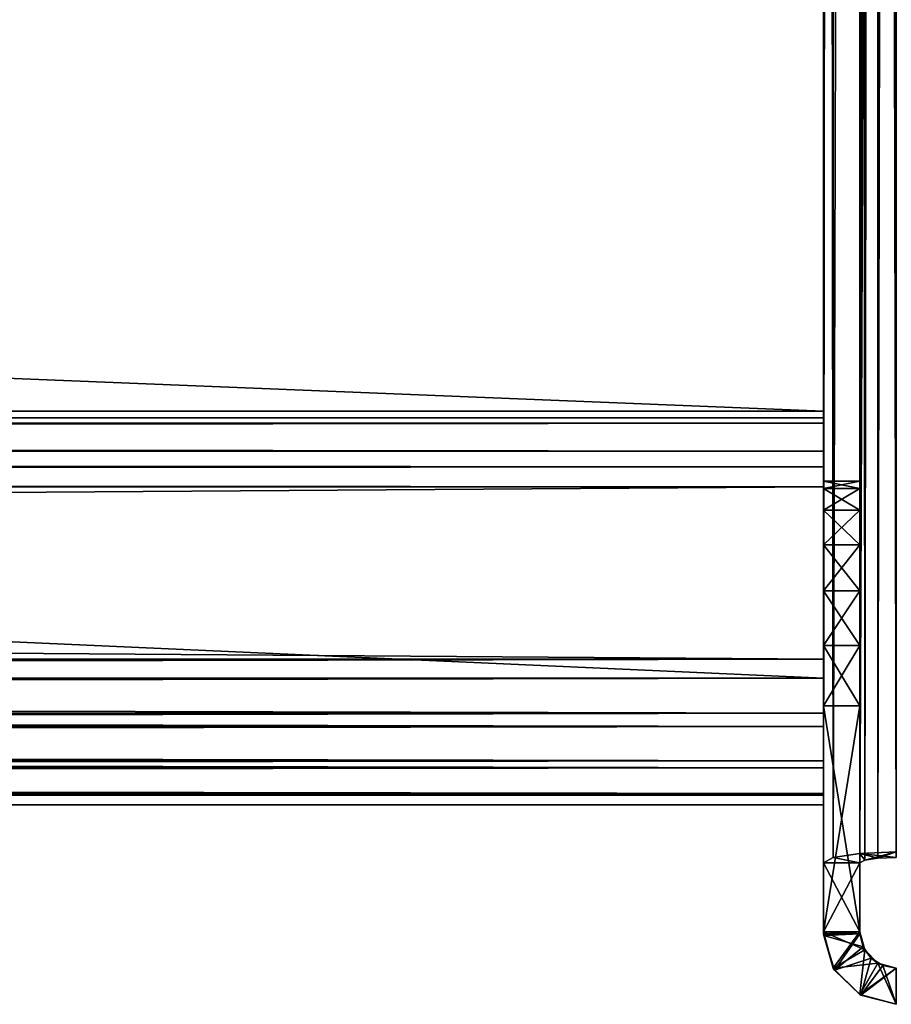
# Model space of a CAD drawing. Extents: x -1448 to 108, y -535 to 375.
# Tile 55 of 147: x -44 to 4, y -535 to -481. Entities that reach past the tile are written whole.
import ezdxf

# ---------------------------------------------------------------- set-up
doc = ezdxf.new("R2010")
doc.units = 0
doc.header["$LTSCALE"] = 33.374815
for name, color, linetype in [('1173', 7, 'CONTINUOUS'), ('1174', 7, 'CONTINUOUS'), ('1184', 7, 'CONTINUOUS'), ('1190', 7, 'CONTINUOUS'), ('1191', 7, 'CONTINUOUS'), ('1192', 7, 'CONTINUOUS'), ('1205', 7, 'CONTINUOUS'), ('1215', 7, 'CONTINUOUS'), ('1216', 7, 'CONTINUOUS'), ('1217', 7, 'CONTINUOUS'), ('1218', 7, 'CONTINUOUS'), ('1219', 7, 'CONTINUOUS'), ('1221', 7, 'CONTINUOUS'), ('1223', 7, 'CONTINUOUS'), ('1224', 7, 'CONTINUOUS'), ('1242', 7, 'CONTINUOUS'), ('1243', 7, 'CONTINUOUS'), ('1244', 7, 'CONTINUOUS'), ('1245', 7, 'CONTINUOUS'), ('1246', 7, 'CONTINUOUS'), ('1265', 7, 'CONTINUOUS'), ('1266', 7, 'CONTINUOUS'), ('1267', 7, 'CONTINUOUS'), ('1268', 7, 'CONTINUOUS'), ('1269', 7, 'CONTINUOUS'), ('353', 7, 'CONTINUOUS'), ('354', 7, 'CONTINUOUS'), ('356', 7, 'CONTINUOUS'), ('357', 7, 'CONTINUOUS'), ('358', 7, 'CONTINUOUS'), ('360', 7, 'CONTINUOUS'), ('361', 7, 'CONTINUOUS'), ('364', 7, 'CONTINUOUS'), ('366', 7, 'CONTINUOUS'), ('367', 7, 'CONTINUOUS'), ('369', 7, 'CONTINUOUS'), ('371', 7, 'CONTINUOUS'), ('373', 7, 'CONTINUOUS'), ('374', 7, 'CONTINUOUS'), ('375', 7, 'CONTINUOUS'), ('377', 7, 'CONTINUOUS'), ('378', 7, 'CONTINUOUS'), ('381', 7, 'CONTINUOUS'), ('383', 7, 'CONTINUOUS'), ('384', 7, 'CONTINUOUS')]:
    doc.layers.add(name, color=color, linetype=linetype)

msp = doc.modelspace()

# ---------------------------------------------------------------- linework, layer by layer
at = {"layer": '1173', "color": 7, "linetype": 'CONTINUOUS'}
for points in [[(0, -6.705, 159.79), (0, -506.142, -112.414), (0, -506.142, 112.414), (0, -6.705, 159.79)], [(0, -506.142, -112.414), (0, -6.705, 159.79), (0, -81.601, 52.442), (0, -506.142, -112.414)], [(0, -6.705, -159.79), (0, -527.192, -238.344), (0, -6.755, -158.789), (0, -6.705, -159.79)], [(0, -527.192, 238.344), (0, -6.705, 159.79), (0, -518.537, 127.186), (0, -527.192, 238.344)], [(0, -518.537, 127.186), (0, -6.705, 159.79), (0, -515.201, 126.187), (0, -518.537, 127.186)], [(0, -515.201, 126.187), (0, -6.705, 159.79), (0, -512.184, 124.445), (0, -515.201, 126.187)], [(0, -512.184, 124.445), (0, -6.705, 159.79), (0, -509.651, 122.055), (0, -512.184, 124.445)], [(0, -509.651, 122.055), (0, -6.705, 159.79), (0, -507.737, 119.146), (0, -509.651, 122.055)], [(0, -507.737, 119.146), (0, -6.705, 159.79), (0, -506.546, 115.873), (0, -507.737, 119.146)], [(0, -506.546, 115.873), (0, -6.705, 159.79), (0, -506.142, 112.414), (0, -506.546, 115.873)], [(0, -6.755, -158.789), (0, -527.192, -238.344), (0, -6.871, -157.792), (0, -6.755, -158.789)], [(0, -6.871, -157.792), (0, -527.192, -238.344), (0, -13.805, -96.013), (0, -6.871, -157.792)], [(0, -13.805, -96.013), (0, -527.192, -238.344), (0, -40.295, -88.234), (0, -13.805, -96.013)], [(0, -40.295, -88.234), (0, -527.192, -238.344), (0, -63.522, -73.308), (0, -40.295, -88.234)], [(0, -63.522, -73.308), (0, -527.192, -238.344), (0, -81.601, -52.442), (0, -63.522, -73.308)], [(0, -93.071, 27.328), (0, -506.142, -112.414), (0, -81.601, 52.442), (0, -93.071, 27.328)], [(0, -81.601, -52.442), (0, -527.192, -238.344), (0, -93.071, -27.328), (0, -81.601, -52.442)], [(0, -97), (0, -506.142, -112.414), (0, -93.071, 27.328), (0, -97)], [(0, -527.192, -238.344), (0, -97), (0, -93.071, -27.328), (0, -527.192, -238.344)], [(0, -506.546, -115.873), (0, -506.142, -112.414), (0, -97), (0, -506.546, -115.873)], [(0, -527.192, -238.344), (0, -506.546, -115.873), (0, -97), (0, -527.192, -238.344)], [(0, -507.737, -119.146), (0, -506.546, -115.873), (0, -527.192, -238.344), (0, -507.737, -119.146)], [(0, -509.651, -122.055), (0, -507.737, -119.146), (0, -527.192, -238.344), (0, -509.651, -122.055)], [(0, -512.184, -124.445), (0, -509.651, -122.055), (0, -527.192, -238.344), (0, -512.184, -124.445)], [(0, -515.201, -126.187), (0, -512.184, -124.445), (0, -527.192, -238.344), (0, -515.201, -126.187)], [(0, -518.537, -127.186), (0, -515.201, -126.187), (0, -527.192, -238.344), (0, -518.537, -127.186)], [(0, -531, -129.383), (0, -518.537, -127.186), (0, -531, -238.919), (0, -531, -129.383)], [(0, -531, -238.919), (0, -518.537, -127.186), (0, -527.192, -238.344), (0, -531, -238.919)], [(0, -531, 129.383), (0, -527.192, 238.344), (0, -518.537, 127.186), (0, -531, 129.383)], [(0, -531, 238.919), (0, -527.192, 238.344), (0, -531, 129.383), (0, -531, 238.919)]]:
    msp.add_3dface(points, dxfattribs=at)
at = {"layer": '1174', "color": 7, "linetype": 'CONTINUOUS'}
for points in [[(2, -506.142, 112.414), (2, -506.142, -112.414), (2, -6.705, -159.79), (2, -506.142, 112.414)], [(2, -506.142, 112.414), (2, -6.705, -159.79), (2, -81.601, -52.442), (2, -506.142, 112.414)], [(2, -6.705, -159.79), (2, -506.142, -112.414), (2, -506.546, -115.873), (2, -6.705, -159.79)], [(2, -6.755, 158.789), (2, -6.705, 159.79), (2, -527.192, 238.344), (2, -6.755, 158.789)], [(2, -518.537, -127.186), (2, -527.192, -238.344), (2, -6.705, -159.79), (2, -518.537, -127.186)], [(2, -518.537, -127.186), (2, -6.705, -159.79), (2, -515.201, -126.187), (2, -518.537, -127.186)], [(2, -6.705, -159.79), (2, -506.546, -115.873), (2, -507.737, -119.146), (2, -6.705, -159.79)], [(2, -6.705, -159.79), (2, -507.737, -119.146), (2, -509.651, -122.055), (2, -6.705, -159.79)], [(2, -6.705, -159.79), (2, -509.651, -122.055), (2, -512.184, -124.445), (2, -6.705, -159.79)], [(2, -6.705, -159.79), (2, -512.184, -124.445), (2, -515.201, -126.187), (2, -6.705, -159.79)], [(2, -6.871, 157.792), (2, -6.755, 158.789), (2, -527.192, 238.344), (2, -6.871, 157.792)], [(2, -13.805, 96.013), (2, -6.871, 157.792), (2, -527.192, 238.344), (2, -13.805, 96.013)], [(2, -40.295, 88.234), (2, -13.805, 96.013), (2, -527.192, 238.344), (2, -40.295, 88.234)], [(2, -63.522, 73.308), (2, -40.295, 88.234), (2, -527.192, 238.344), (2, -63.522, 73.308)], [(2, -81.601, 52.442), (2, -63.522, 73.308), (2, -527.192, 238.344), (2, -81.601, 52.442)], [(2, -506.142, 112.414), (2, -81.601, -52.442), (2, -93.071, -27.328), (2, -506.142, 112.414)], [(2, -93.071, 27.328), (2, -81.601, 52.442), (2, -527.192, 238.344), (2, -93.071, 27.328)], [(2, -97), (2, -506.142, 112.414), (2, -93.071, -27.328), (2, -97)], [(2, -97), (2, -93.071, 27.328), (2, -527.192, 238.344), (2, -97)], [(2, -506.546, 115.873), (2, -506.142, 112.414), (2, -97), (2, -506.546, 115.873)], [(2, -506.546, 115.873), (2, -97), (2, -527.192, 238.344), (2, -506.546, 115.873)], [(2, -507.737, 119.146), (2, -506.546, 115.873), (2, -527.192, 238.344), (2, -507.737, 119.146)], [(2, -509.651, 122.055), (2, -507.737, 119.146), (2, -527.192, 238.344), (2, -509.651, 122.055)], [(2, -512.184, 124.445), (2, -509.651, 122.055), (2, -527.192, 238.344), (2, -512.184, 124.445)], [(2, -515.201, 126.187), (2, -512.184, 124.445), (2, -527.192, 238.344), (2, -515.201, 126.187)], [(2, -518.537, 127.186), (2, -515.201, 126.187), (2, -527.192, 238.344), (2, -518.537, 127.186)], [(2, -531, 129.383), (2, -518.537, 127.186), (2, -531, 238.919), (2, -531, 129.383)], [(2, -518.537, 127.186), (2, -527.192, 238.344), (2, -531, 238.919), (2, -518.537, 127.186)], [(2, -518.537, -127.186), (2, -531, -129.383), (2, -527.192, -238.344), (2, -518.537, -127.186)], [(2, -531, -129.383), (2, -531, -238.919), (2, -527.192, -238.344), (2, -531, -129.383)]]:
    msp.add_3dface(points, dxfattribs=at)
at = {"layer": '1184', "color": 7, "linetype": 'CONTINUOUS'}
for points in [[(0, -527.192, 238.344), (0, -531, 238.919), (2, -527.192, 238.344), (0, -527.192, 238.344)], [(2, -527.192, 238.344), (0, -531, 238.919), (2, -531, 238.919), (2, -527.192, 238.344)]]:
    msp.add_3dface(points, dxfattribs=at)
at = {"layer": '1190', "color": 7, "linetype": 'CONTINUOUS'}
for points in [[(0.531, -6.656, 161.796), (0, -6.705, 159.79), (0.536, -526.894, 240.322), (0.531, -6.656, 161.796)], [(0, -6.705, 159.79), (0, -527.192, 238.344), (0.536, -526.894, 240.322), (0, -6.705, 159.79)], [(1.991, -6.821, 163.305), (0.531, -6.656, 161.796), (0.536, -526.894, 240.322), (1.991, -6.821, 163.305)], [(2, -526.675, 241.77), (1.991, -6.821, 163.305), (0.536, -526.894, 240.322), (2, -526.675, 241.77)], [(2.957, -7.009, 163.741), (1.991, -6.821, 163.305), (2, -526.675, 241.77), (2.957, -7.009, 163.741)], [(4, -526.595, 242.299), (2.957, -7.009, 163.741), (2, -526.675, 241.77), (4, -526.595, 242.299)], [(4, -526.595, 242.299), (4, -7.276, 163.921), (2.957, -7.009, 163.741), (4, -526.595, 242.299)]]:
    msp.add_3dface(points, dxfattribs=at)
at = {"layer": '1191', "color": 7, "linetype": 'CONTINUOUS'}
for points in [[(2, -527.192, 238.344), (2, -6.705, 159.79), (2.258, -6.802, 160.799), (2, -527.192, 238.344)], [(2, -527.192, 238.344), (2.258, -6.802, 160.799), (2.268, -527.043, 239.333), (2, -527.192, 238.344)], [(2.258, -6.802, 160.799), (2.981, -7.074, 161.586), (2.268, -527.043, 239.333), (2.258, -6.802, 160.799)], [(2.981, -7.074, 161.586), (3, -526.934, 240.057), (2.268, -527.043, 239.333), (2.981, -7.074, 161.586)], [(2.981, -7.074, 161.586), (3.468, -7.292, 161.828), (3, -526.934, 240.057), (2.981, -7.074, 161.586)], [(3.468, -7.292, 161.828), (4, -7.575, 161.944), (3, -526.934, 240.057), (3.468, -7.292, 161.828)], [(4, -7.575, 161.944), (4, -526.894, 240.322), (3, -526.934, 240.057), (4, -7.575, 161.944)]]:
    msp.add_3dface(points, dxfattribs=at)
at = {"layer": '1192', "color": 7, "linetype": 'CONTINUOUS'}
for points in [[(2, -526.675, 241.77), (0.536, -526.894, 240.322), (2, -527.192, 238.344), (2, -526.675, 241.77)], [(4, -526.595, 242.299), (2, -526.675, 241.77), (4, -526.894, 240.322), (4, -526.595, 242.299)], [(4, -526.894, 240.322), (2, -526.675, 241.77), (3, -526.934, 240.057), (4, -526.894, 240.322)], [(2, -526.675, 241.77), (2, -527.192, 238.344), (2.268, -527.043, 239.333), (2, -526.675, 241.77)], [(3, -526.934, 240.057), (2, -526.675, 241.77), (2.268, -527.043, 239.333), (3, -526.934, 240.057)], [(0.536, -526.894, 240.322), (0, -527.192, 238.344), (2, -527.192, 238.344), (0.536, -526.894, 240.322)]]:
    msp.add_3dface(points, dxfattribs=at)
at = {"layer": '1205', "color": 7, "linetype": 'CONTINUOUS'}
for points in [[(0, -531, -238.919), (0, -527.192, -238.344), (2, -531, -238.919), (0, -531, -238.919)], [(2, -531, -238.919), (0, -527.192, -238.344), (2, -527.192, -238.344), (2, -531, -238.919)]]:
    msp.add_3dface(points, dxfattribs=at)
at = {"layer": '1215', "color": 7, "linetype": 'CONTINUOUS'}
for points in [[(0, -527.192, -238.344), (0, -6.705, -159.79), (0.531, -6.656, -161.796), (0, -527.192, -238.344)], [(0.536, -526.894, -240.322), (0, -527.192, -238.344), (0.531, -6.656, -161.796), (0.536, -526.894, -240.322)], [(1.991, -6.821, -163.305), (0.536, -526.894, -240.322), (0.531, -6.656, -161.796), (1.991, -6.821, -163.305)], [(2, -526.675, -241.77), (0.536, -526.894, -240.322), (1.991, -6.821, -163.305), (2, -526.675, -241.77)], [(2.957, -7.009, -163.741), (2, -526.675, -241.77), (1.991, -6.821, -163.305), (2.957, -7.009, -163.741)], [(4, -7.276, -163.921), (2, -526.675, -241.77), (2.957, -7.009, -163.741), (4, -7.276, -163.921)], [(4, -7.276, -163.921), (4, -526.595, -242.299), (2, -526.675, -241.77), (4, -7.276, -163.921)]]:
    msp.add_3dface(points, dxfattribs=at)
at = {"layer": '1216', "color": 7, "linetype": 'CONTINUOUS'}
for points in [[(2, -6.705, -159.79), (2, -527.192, -238.344), (2.268, -527.043, -239.333), (2, -6.705, -159.79)], [(2.258, -6.802, -160.799), (2, -6.705, -159.79), (2.268, -527.043, -239.333), (2.258, -6.802, -160.799)], [(2.981, -7.074, -161.586), (2.258, -6.802, -160.799), (2.268, -527.043, -239.333), (2.981, -7.074, -161.586)], [(2.981, -7.074, -161.586), (2.268, -527.043, -239.333), (3, -526.934, -240.057), (2.981, -7.074, -161.586)], [(3.468, -7.292, -161.828), (2.981, -7.074, -161.586), (3, -526.934, -240.057), (3.468, -7.292, -161.828)], [(4, -526.894, -240.322), (3.468, -7.292, -161.828), (3, -526.934, -240.057), (4, -526.894, -240.322)], [(4, -526.894, -240.322), (4, -7.575, -161.944), (3.468, -7.292, -161.828), (4, -526.894, -240.322)]]:
    msp.add_3dface(points, dxfattribs=at)
at = {"layer": '1217', "color": 7, "linetype": 'CONTINUOUS'}
for points in [[(0.536, -526.894, -240.322), (2, -526.675, -241.77), (2, -527.192, -238.344), (0.536, -526.894, -240.322)], [(2, -526.675, -241.77), (4, -526.595, -242.299), (2.268, -527.043, -239.333), (2, -526.675, -241.77)], [(2, -527.192, -238.344), (2, -526.675, -241.77), (2.268, -527.043, -239.333), (2, -527.192, -238.344)], [(2.268, -527.043, -239.333), (4, -526.595, -242.299), (3, -526.934, -240.057), (2.268, -527.043, -239.333)], [(4, -526.595, -242.299), (4, -526.894, -240.322), (3, -526.934, -240.057), (4, -526.595, -242.299)], [(0, -527.192, -238.344), (0.536, -526.894, -240.322), (2, -527.192, -238.344), (0, -527.192, -238.344)]]:
    msp.add_3dface(points, dxfattribs=at)
at = {"layer": '1218', "color": 7, "linetype": 'CONTINUOUS'}
for points in [[(0, -531, 129.383), (0, -518.537, 127.186), (2, -531, 129.383), (0, -531, 129.383)], [(2, -531, 129.383), (0, -518.537, 127.186), (2, -518.537, 127.186), (2, -531, 129.383)]]:
    msp.add_3dface(points, dxfattribs=at)
at = {"layer": '1219', "color": 7, "linetype": 'CONTINUOUS'}
for points in [[(0, -506.142, 112.414), (0, -506.142, -112.414), (2, -506.142, 112.414), (0, -506.142, 112.414)], [(2, -506.142, 112.414), (0, -506.142, -112.414), (2, -506.142, -112.414), (2, -506.142, 112.414)]]:
    msp.add_3dface(points, dxfattribs=at)
at = {"layer": '1221', "color": 7, "linetype": 'CONTINUOUS'}
for points in [[(0, -518.537, -127.186), (0, -531, -129.383), (2, -518.537, -127.186), (0, -518.537, -127.186)], [(2, -518.537, -127.186), (0, -531, -129.383), (2, -531, -129.383), (2, -518.537, -127.186)]]:
    msp.add_3dface(points, dxfattribs=at)
at = {"layer": '1223', "color": 7, "linetype": 'CONTINUOUS'}
for points in [[(0, -506.546, 115.873), (0, -506.142, 112.414), (2, -506.546, 115.873), (0, -506.546, 115.873)], [(2, -506.546, 115.873), (0, -506.142, 112.414), (2, -506.142, 112.414), (2, -506.546, 115.873)], [(0, -507.737, 119.146), (0, -506.546, 115.873), (2, -507.737, 119.146), (0, -507.737, 119.146)], [(2, -507.737, 119.146), (0, -506.546, 115.873), (2, -506.546, 115.873), (2, -507.737, 119.146)], [(0, -509.651, 122.055), (0, -507.737, 119.146), (2, -509.651, 122.055), (0, -509.651, 122.055)], [(2, -509.651, 122.055), (0, -507.737, 119.146), (2, -507.737, 119.146), (2, -509.651, 122.055)], [(0, -512.184, 124.445), (0, -509.651, 122.055), (2, -512.184, 124.445), (0, -512.184, 124.445)], [(2, -512.184, 124.445), (0, -509.651, 122.055), (2, -509.651, 122.055), (2, -512.184, 124.445)], [(0, -515.201, 126.187), (0, -512.184, 124.445), (2, -515.201, 126.187), (0, -515.201, 126.187)], [(2, -515.201, 126.187), (0, -512.184, 124.445), (2, -512.184, 124.445), (2, -515.201, 126.187)], [(0, -518.537, 127.186), (0, -515.201, 126.187), (2, -518.537, 127.186), (0, -518.537, 127.186)], [(2, -518.537, 127.186), (0, -515.201, 126.187), (2, -515.201, 126.187), (2, -518.537, 127.186)]]:
    msp.add_3dface(points, dxfattribs=at)
at = {"layer": '1224', "color": 7, "linetype": 'CONTINUOUS'}
for points in [[(0, -506.142, -112.414), (0, -506.546, -115.873), (2, -506.142, -112.414), (0, -506.142, -112.414)], [(2, -506.142, -112.414), (0, -506.546, -115.873), (2, -506.546, -115.873), (2, -506.142, -112.414)], [(0, -506.546, -115.873), (0, -507.737, -119.146), (2, -506.546, -115.873), (0, -506.546, -115.873)], [(2, -506.546, -115.873), (0, -507.737, -119.146), (2, -507.737, -119.146), (2, -506.546, -115.873)], [(0, -507.737, -119.146), (0, -509.651, -122.055), (2, -507.737, -119.146), (0, -507.737, -119.146)], [(2, -507.737, -119.146), (0, -509.651, -122.055), (2, -509.651, -122.055), (2, -507.737, -119.146)], [(0, -509.651, -122.055), (0, -512.184, -124.445), (2, -509.651, -122.055), (0, -509.651, -122.055)], [(2, -509.651, -122.055), (0, -512.184, -124.445), (2, -512.184, -124.445), (2, -509.651, -122.055)], [(0, -512.184, -124.445), (0, -515.201, -126.187), (2, -512.184, -124.445), (0, -512.184, -124.445)], [(2, -512.184, -124.445), (0, -515.201, -126.187), (2, -515.201, -126.187), (2, -512.184, -124.445)], [(0, -515.201, -126.187), (0, -518.537, -127.186), (2, -515.201, -126.187), (0, -515.201, -126.187)], [(0, -518.537, -127.186), (2, -518.537, -127.186), (2, -515.201, -126.187), (0, -518.537, -127.186)]]:
    msp.add_3dface(points, dxfattribs=at)
at = {"layer": '1242', "color": 7, "linetype": 'CONTINUOUS'}
for points in [[(0, -531, 238.919), (0, -531, 129.383), (0.536, -533, 129.627), (0, -531, 238.919)], [(0.001, -531.106, 238.929), (0, -531, 238.919), (0.536, -533, 129.627), (0.001, -531.106, 238.929)], [(0.006, -531.213, 238.939), (0.001, -531.106, 238.929), (0.536, -533, 129.627), (0.006, -531.213, 238.939)], [(0.609, -533.121, 239.134), (0.006, -531.213, 238.939), (0.536, -533, 129.627), (0.609, -533.121, 239.134)], [(2, -534.464, 129.87), (0.609, -533.121, 239.134), (0.536, -533, 129.627), (2, -534.464, 129.87)], [(2.062, -534.499, 239.328), (0.609, -533.121, 239.134), (2, -534.464, 129.87), (2.062, -534.499, 239.328)], [(4, -535, 130.113), (2.062, -534.499, 239.328), (2, -534.464, 129.87), (4, -535, 130.113)], [(4, -535, 130.113), (4, -535, 239.523), (2.062, -534.499, 239.328), (4, -535, 130.113)]]:
    msp.add_3dface(points, dxfattribs=at)
at = {"layer": '1243', "color": 7, "linetype": 'CONTINUOUS'}
for points in [[(0, -531, 238.919), (0.001, -531.106, 238.929), (2.003, -531.104, 238.939), (0, -531, 238.919)], [(2, -531, 238.919), (0, -531, 238.919), (2.003, -531.104, 238.939), (2, -531, 238.919)], [(0.001, -531.106, 238.929), (0.006, -531.213, 238.939), (2.003, -531.104, 238.939), (0.001, -531.106, 238.929)], [(2.001, -531.052, 238.929), (2, -531, 238.919), (2.003, -531.104, 238.939), (2.001, -531.052, 238.929)]]:
    msp.add_3dface(points, dxfattribs=at)
at = {"layer": '1244', "color": 7, "linetype": 'CONTINUOUS'}
for points in [[(0.006, -531.213, 238.939), (0.609, -533.121, 239.134), (2.003, -531.104, 238.939), (0.006, -531.213, 238.939)], [(2.003, -531.104, 238.939), (0.609, -533.121, 239.134), (2.184, -531.837, 239.085), (2.003, -531.104, 238.939)], [(2.184, -531.837, 239.085), (0.609, -533.121, 239.134), (2.623, -532.45, 239.231), (2.184, -531.837, 239.085)], [(0.609, -533.121, 239.134), (2.062, -534.499, 239.328), (2.623, -532.45, 239.231), (0.609, -533.121, 239.134)], [(2.623, -532.45, 239.231), (2.062, -534.499, 239.328), (3.258, -532.857, 239.377), (2.623, -532.45, 239.231)], [(2.062, -534.499, 239.328), (4, -535, 239.523), (3.258, -532.857, 239.377), (2.062, -534.499, 239.328)], [(4, -535, 239.523), (4, -533, 239.523), (3.258, -532.857, 239.377), (4, -535, 239.523)]]:
    msp.add_3dface(points, dxfattribs=at)
at = {"layer": '1245', "color": 7, "linetype": 'CONTINUOUS'}
for points in [[(2, -531, 129.383), (2, -531, 238.919), (2.001, -531.052, 238.929), (2, -531, 129.383)], [(2.268, -532, 129.627), (2, -531, 129.383), (2.184, -531.837, 239.085), (2.268, -532, 129.627)], [(2, -531, 129.383), (2.001, -531.052, 238.929), (2.003, -531.104, 238.939), (2, -531, 129.383)], [(2, -531, 129.383), (2.003, -531.104, 238.939), (2.184, -531.837, 239.085), (2, -531, 129.383)], [(2.268, -532, 129.627), (2.184, -531.837, 239.085), (2.623, -532.45, 239.231), (2.268, -532, 129.627)], [(3, -532.732, 129.87), (2.268, -532, 129.627), (2.623, -532.45, 239.231), (3, -532.732, 129.87)], [(3, -532.732, 129.87), (2.623, -532.45, 239.231), (3.258, -532.857, 239.377), (3, -532.732, 129.87)], [(4, -533, 239.523), (4, -533, 130.113), (3, -532.732, 129.87), (4, -533, 239.523)], [(4, -533, 239.523), (3, -532.732, 129.87), (3.258, -532.857, 239.377), (4, -533, 239.523)]]:
    msp.add_3dface(points, dxfattribs=at)
at = {"layer": '1246', "color": 7, "linetype": 'CONTINUOUS'}
for points in [[(0.536, -533, 129.627), (0, -531, 129.383), (2.268, -532, 129.627), (0.536, -533, 129.627)], [(0, -531, 129.383), (2, -531, 129.383), (2.268, -532, 129.627), (0, -531, 129.383)], [(3, -532.732, 129.87), (0.536, -533, 129.627), (2.268, -532, 129.627), (3, -532.732, 129.87)], [(2, -534.464, 129.87), (0.536, -533, 129.627), (3, -532.732, 129.87), (2, -534.464, 129.87)], [(4, -533, 130.113), (2, -534.464, 129.87), (3, -532.732, 129.87), (4, -533, 130.113)], [(4, -535, 130.113), (2, -534.464, 129.87), (4, -533, 130.113), (4, -535, 130.113)]]:
    msp.add_3dface(points, dxfattribs=at)
at = {"layer": '1265', "color": 7, "linetype": 'CONTINUOUS'}
for points in [[(0, -531, -129.383), (0, -531, -238.919), (0.001, -531.106, -238.929), (0, -531, -129.383)], [(0.536, -533, -129.627), (0, -531, -129.383), (0.006, -531.213, -238.939), (0.536, -533, -129.627)], [(0.006, -531.213, -238.939), (0, -531, -129.383), (0.001, -531.106, -238.929), (0.006, -531.213, -238.939)], [(0.609, -533.121, -239.134), (0.536, -533, -129.627), (0.006, -531.213, -238.939), (0.609, -533.121, -239.134)], [(2, -534.464, -129.87), (0.536, -533, -129.627), (0.609, -533.121, -239.134), (2, -534.464, -129.87)], [(2.062, -534.499, -239.328), (2, -534.464, -129.87), (0.609, -533.121, -239.134), (2.062, -534.499, -239.328)], [(4, -535, -239.523), (4, -535, -130.113), (2, -534.464, -129.87), (4, -535, -239.523)], [(4, -535, -239.523), (2, -534.464, -129.87), (2.062, -534.499, -239.328), (4, -535, -239.523)]]:
    msp.add_3dface(points, dxfattribs=at)
at = {"layer": '1266', "color": 7, "linetype": 'CONTINUOUS'}
for points in [[(0.001, -531.106, -238.929), (0, -531, -238.919), (2, -531, -238.919), (0.001, -531.106, -238.929)], [(0.006, -531.213, -238.939), (0.001, -531.106, -238.929), (2, -531, -238.919), (0.006, -531.213, -238.939)], [(0.006, -531.213, -238.939), (2, -531, -238.919), (2.003, -531.104, -238.939), (0.006, -531.213, -238.939)], [(2.003, -531.104, -238.939), (2, -531, -238.919), (2.001, -531.052, -238.929), (2.003, -531.104, -238.939)]]:
    msp.add_3dface(points, dxfattribs=at)
at = {"layer": '1267', "color": 7, "linetype": 'CONTINUOUS'}
for points in [[(2.184, -531.837, -239.085), (0.006, -531.213, -238.939), (2.003, -531.104, -238.939), (2.184, -531.837, -239.085)], [(0.609, -533.121, -239.134), (0.006, -531.213, -238.939), (2.184, -531.837, -239.085), (0.609, -533.121, -239.134)], [(2.623, -532.45, -239.231), (0.609, -533.121, -239.134), (2.184, -531.837, -239.085), (2.623, -532.45, -239.231)], [(2.062, -534.499, -239.328), (0.609, -533.121, -239.134), (2.623, -532.45, -239.231), (2.062, -534.499, -239.328)], [(3.258, -532.857, -239.377), (2.062, -534.499, -239.328), (2.623, -532.45, -239.231), (3.258, -532.857, -239.377)], [(4, -533, -239.523), (2.062, -534.499, -239.328), (3.258, -532.857, -239.377), (4, -533, -239.523)], [(4, -535, -239.523), (2.062, -534.499, -239.328), (4, -533, -239.523), (4, -535, -239.523)]]:
    msp.add_3dface(points, dxfattribs=at)
at = {"layer": '1268', "color": 7, "linetype": 'CONTINUOUS'}
for points in [[(2, -531, -238.919), (2, -531, -129.383), (2.268, -532, -129.627), (2, -531, -238.919)], [(2, -531, -238.919), (2.268, -532, -129.627), (2.001, -531.052, -238.929), (2, -531, -238.919)], [(2.268, -532, -129.627), (2.003, -531.104, -238.939), (2.001, -531.052, -238.929), (2.268, -532, -129.627)], [(2.268, -532, -129.627), (2.184, -531.837, -239.085), (2.003, -531.104, -238.939), (2.268, -532, -129.627)], [(2.268, -532, -129.627), (2.623, -532.45, -239.231), (2.184, -531.837, -239.085), (2.268, -532, -129.627)], [(2.268, -532, -129.627), (3, -532.732, -129.87), (2.623, -532.45, -239.231), (2.268, -532, -129.627)], [(3, -532.732, -129.87), (3.258, -532.857, -239.377), (2.623, -532.45, -239.231), (3, -532.732, -129.87)], [(3, -532.732, -129.87), (4, -533, -130.113), (3.258, -532.857, -239.377), (3, -532.732, -129.87)], [(4, -533, -130.113), (4, -533, -239.523), (3.258, -532.857, -239.377), (4, -533, -130.113)]]:
    msp.add_3dface(points, dxfattribs=at)
at = {"layer": '1269', "color": 7, "linetype": 'CONTINUOUS'}
for points in [[(0, -531, -129.383), (0.536, -533, -129.627), (2, -531, -129.383), (0, -531, -129.383)], [(2, -531, -129.383), (0.536, -533, -129.627), (2.268, -532, -129.627), (2, -531, -129.383)], [(0.536, -533, -129.627), (2, -534.464, -129.87), (2.268, -532, -129.627), (0.536, -533, -129.627)], [(2.268, -532, -129.627), (2, -534.464, -129.87), (3, -532.732, -129.87), (2.268, -532, -129.627)], [(2, -534.464, -129.87), (4, -535, -130.113), (3, -532.732, -129.87), (2, -534.464, -129.87)], [(4, -535, -130.113), (4, -533, -130.113), (3, -532.732, -129.87), (4, -535, -130.113)]]:
    msp.add_3dface(points, dxfattribs=at)
at = {"layer": '353', "color": 7, "linetype": 'CONTINUOUS'}
for points in [[(0, -448.719, 217.683), (0, -502.289, 225.737), (0, -452.001, 168.5), (0, -448.719, 217.683)], [(0, -452.001, 168.5), (0, -502.289, 225.737), (0, -453.564, 166.638), (0, -452.001, 168.5)], [(0, -453.564, 166.638), (0, -502.289, 225.737), (0, -455.67, 165.422), (0, -453.564, 166.638)], [(0, -455.67, 165.422), (0, -502.289, 225.737), (0, -458.064, 165), (0, -455.67, 165.422)], [(0, -502.945, 226.131), (0, -504.481, 228.211), (0, -458.064, 165), (0, -502.945, 226.131)], [(0, -458.064, 165), (0, -504.481, 228.211), (0, -505.347, 228.999), (0, -458.064, 165)], [(0, -502.656, 225.869), (0, -502.945, 226.131), (0, -458.064, 165), (0, -502.656, 225.869)], [(0, -502.289, 225.737), (0, -502.656, 225.869), (0, -458.064, 165), (0, -502.289, 225.737)], [(0, -517, 165), (0, -458.064, 165), (0, -515.959, 230.825), (0, -517, 165)], [(0, -515.959, 230.825), (0, -458.064, 165), (0, -506.448, 229.396), (0, -515.959, 230.825)], [(0, -506.448, 229.396), (0, -458.064, 165), (0, -505.347, 228.999), (0, -506.448, 229.396)], [(0, -518.94, 230.629), (0, -517, 165), (0, -515.959, 230.825), (0, -518.94, 230.629)], [(0, -519.679, 165.533), (0, -517, 165), (0, -518.94, 230.629), (0, -519.679, 165.533)], [(0, -521.567, 229.208), (0, -519.679, 165.533), (0, -518.94, 230.629), (0, -521.567, 229.208)], [(0, -521.95, 167.05), (0, -519.679, 165.533), (0, -521.567, 229.208), (0, -521.95, 167.05)], [(0, -523.363, 226.821), (0, -521.95, 167.05), (0, -521.567, 229.208), (0, -523.363, 226.821)], [(0, -523.467, 169.321), (0, -521.95, 167.05), (0, -523.363, 226.821), (0, -523.467, 169.321)], [(0, -524, 223.903), (0, -523.467, 169.321), (0, -523.363, 226.821), (0, -524, 223.903)], [(0, -524, 172), (0, -523.467, 169.321), (0, -524, 223.903), (0, -524, 172)]]:
    msp.add_3dface(points, dxfattribs=at)
at = {"layer": '354', "color": 7, "linetype": 'CONTINUOUS'}
for points in [[(-1322, -506.448, 229.396), (-1322, -515.959, 230.825), (0, -515.959, 230.825), (-1322, -506.448, 229.396)], [(-1322, -506.448, 229.396), (0, -515.959, 230.825), (0, -506.448, 229.396), (-1322, -506.448, 229.396)]]:
    msp.add_3dface(points, dxfattribs=at)
at = {"layer": '356', "color": 7, "linetype": 'CONTINUOUS'}
for points in [[(-1322, -517, 165), (-1322, -458.064, 165), (0, -458.064, 165), (-1322, -517, 165)], [(-1322, -517, 165), (0, -458.064, 165), (0, -517, 165), (-1322, -517, 165)]]:
    msp.add_3dface(points, dxfattribs=at)
at = {"layer": '357', "color": 7, "linetype": 'CONTINUOUS'}
for points in [[(-1322, -524, 223.903), (-1322, -524, 172), (0, -524, 172), (-1322, -524, 223.903)], [(-1322, -524, 223.903), (0, -524, 172), (0, -524, 223.903), (-1322, -524, 223.903)]]:
    msp.add_3dface(points, dxfattribs=at)
at = {"layer": '358', "color": 7, "linetype": 'CONTINUOUS'}
for points in [[(-1322, -502.945, 226.131), (-1322, -504.481, 228.211), (0, -504.481, 228.211), (-1322, -502.945, 226.131)], [(-1322, -502.945, 226.131), (0, -504.481, 228.211), (0, -502.945, 226.131), (-1322, -502.945, 226.131)]]:
    msp.add_3dface(points, dxfattribs=at)
at = {"layer": '360', "color": 7, "linetype": 'CONTINUOUS'}
for points in [[(-1322, -515.959, 230.825), (-1322, -518.94, 230.629), (0, -515.959, 230.825), (-1322, -515.959, 230.825)], [(-1322, -518.94, 230.629), (0, -518.94, 230.629), (0, -515.959, 230.825), (-1322, -518.94, 230.629)], [(-1322, -518.94, 230.629), (-1322, -521.567, 229.208), (0, -518.94, 230.629), (-1322, -518.94, 230.629)], [(-1322, -521.567, 229.208), (0, -521.567, 229.208), (0, -518.94, 230.629), (-1322, -521.567, 229.208)], [(-1322, -521.567, 229.208), (-1322, -523.363, 226.821), (0, -521.567, 229.208), (-1322, -521.567, 229.208)], [(-1322, -523.363, 226.821), (0, -523.363, 226.821), (0, -521.567, 229.208), (-1322, -523.363, 226.821)], [(-1322, -523.363, 226.821), (-1322, -524, 223.903), (0, -523.363, 226.821), (-1322, -523.363, 226.821)], [(-1322, -524, 223.903), (0, -524, 223.903), (0, -523.363, 226.821), (-1322, -524, 223.903)]]:
    msp.add_3dface(points, dxfattribs=at)
at = {"layer": '361', "color": 7, "linetype": 'CONTINUOUS'}
for points in [[(-1322, -519.679, 165.533), (-1322, -517, 165), (0, -519.679, 165.533), (-1322, -519.679, 165.533)], [(-1322, -517, 165), (0, -517, 165), (0, -519.679, 165.533), (-1322, -517, 165)], [(-1322, -521.95, 167.05), (-1322, -519.679, 165.533), (0, -521.95, 167.05), (-1322, -521.95, 167.05)], [(-1322, -519.679, 165.533), (0, -519.679, 165.533), (0, -521.95, 167.05), (-1322, -519.679, 165.533)], [(-1322, -523.467, 169.321), (-1322, -521.95, 167.05), (0, -523.467, 169.321), (-1322, -523.467, 169.321)], [(-1322, -521.95, 167.05), (0, -521.95, 167.05), (0, -523.467, 169.321), (-1322, -521.95, 167.05)], [(-1322, -524, 172), (-1322, -523.467, 169.321), (0, -524, 172), (-1322, -524, 172)], [(-1322, -523.467, 169.321), (0, -523.467, 169.321), (0, -524, 172), (-1322, -523.467, 169.321)]]:
    msp.add_3dface(points, dxfattribs=at)
at = {"layer": '364', "color": 7, "linetype": 'CONTINUOUS'}
for points in [[(-1322, -504.481, 228.211), (-1322, -505.347, 228.999), (0, -504.481, 228.211), (-1322, -504.481, 228.211)], [(0, -504.481, 228.211), (-1322, -505.347, 228.999), (0, -505.347, 228.999), (0, -504.481, 228.211)], [(-1322, -505.347, 228.999), (-1322, -506.448, 229.396), (0, -505.347, 228.999), (-1322, -505.347, 228.999)], [(-1322, -506.448, 229.396), (0, -506.448, 229.396), (0, -505.347, 228.999), (-1322, -506.448, 229.396)]]:
    msp.add_3dface(points, dxfattribs=at)
at = {"layer": '366', "color": 7, "linetype": 'CONTINUOUS'}
for points in [[(-1322, -448.719, 217.683), (-1322, -502.289, 225.737), (0, -502.289, 225.737), (-1322, -448.719, 217.683)], [(-1322, -448.719, 217.683), (0, -502.289, 225.737), (0, -448.719, 217.683), (-1322, -448.719, 217.683)]]:
    msp.add_3dface(points, dxfattribs=at)
at = {"layer": '367', "color": 7, "linetype": 'CONTINUOUS'}
for points in [[(-1322, -502.289, 225.737), (-1322, -502.656, 225.869), (0, -502.289, 225.737), (-1322, -502.289, 225.737)], [(-1322, -502.656, 225.869), (0, -502.656, 225.869), (0, -502.289, 225.737), (-1322, -502.656, 225.869)], [(-1322, -502.656, 225.869), (-1322, -502.945, 226.131), (0, -502.656, 225.869), (-1322, -502.656, 225.869)], [(-1322, -502.945, 226.131), (0, -502.945, 226.131), (0, -502.656, 225.869), (-1322, -502.945, 226.131)]]:
    msp.add_3dface(points, dxfattribs=at)
at = {"layer": '369', "color": 7, "linetype": 'CONTINUOUS'}
for points in [[(0, -448.719, -217.683), (0, -458.064, -165), (0, -502.289, -225.737), (0, -448.719, -217.683)], [(0, -458.064, -165), (0, -517, -165), (0, -502.289, -225.737), (0, -458.064, -165)], [(0, -502.289, -225.737), (0, -517, -165), (0, -502.656, -225.869), (0, -502.289, -225.737)], [(0, -502.656, -225.869), (0, -517, -165), (0, -502.945, -226.131), (0, -502.656, -225.869)], [(0, -502.945, -226.131), (0, -517, -165), (0, -504.481, -228.211), (0, -502.945, -226.131)], [(0, -504.481, -228.211), (0, -517, -165), (0, -505.347, -228.999), (0, -504.481, -228.211)], [(0, -517, -165), (0, -506.448, -229.396), (0, -505.347, -228.999), (0, -517, -165)], [(0, -515.959, -230.825), (0, -506.448, -229.396), (0, -517, -165), (0, -515.959, -230.825)], [(0, -518.94, -230.629), (0, -515.959, -230.825), (0, -517, -165), (0, -518.94, -230.629)], [(0, -519.679, -165.533), (0, -518.94, -230.629), (0, -517, -165), (0, -519.679, -165.533)], [(0, -521.567, -229.208), (0, -518.94, -230.629), (0, -519.679, -165.533), (0, -521.567, -229.208)], [(0, -521.95, -167.05), (0, -521.567, -229.208), (0, -519.679, -165.533), (0, -521.95, -167.05)], [(0, -523.363, -226.821), (0, -521.567, -229.208), (0, -521.95, -167.05), (0, -523.363, -226.821)], [(0, -523.467, -169.321), (0, -523.363, -226.821), (0, -521.95, -167.05), (0, -523.467, -169.321)], [(0, -524, -223.903), (0, -523.363, -226.821), (0, -524, -172), (0, -524, -223.903)], [(0, -524, -172), (0, -523.363, -226.821), (0, -523.467, -169.321), (0, -524, -172)]]:
    msp.add_3dface(points, dxfattribs=at)
at = {"layer": '371', "color": 7, "linetype": 'CONTINUOUS'}
for points in [[(0, -506.448, -229.396), (0, -515.959, -230.825), (-1322, -515.959, -230.825), (0, -506.448, -229.396)], [(0, -506.448, -229.396), (-1322, -515.959, -230.825), (-1322, -506.448, -229.396), (0, -506.448, -229.396)]]:
    msp.add_3dface(points, dxfattribs=at)
at = {"layer": '373', "color": 7, "linetype": 'CONTINUOUS'}
for points in [[(0, -517, -165), (0, -458.064, -165), (-1322, -458.064, -165), (0, -517, -165)], [(0, -517, -165), (-1322, -458.064, -165), (-1322, -517, -165), (0, -517, -165)]]:
    msp.add_3dface(points, dxfattribs=at)
at = {"layer": '374', "color": 7, "linetype": 'CONTINUOUS'}
for points in [[(0, -524, -223.903), (0, -524, -172), (-1322, -524, -172), (0, -524, -223.903)], [(0, -524, -223.903), (-1322, -524, -172), (-1322, -524, -223.903), (0, -524, -223.903)]]:
    msp.add_3dface(points, dxfattribs=at)
at = {"layer": '375', "color": 7, "linetype": 'CONTINUOUS'}
for points in [[(0, -502.945, -226.131), (0, -504.481, -228.211), (-1322, -504.481, -228.211), (0, -502.945, -226.131)], [(0, -502.945, -226.131), (-1322, -504.481, -228.211), (-1322, -502.945, -226.131), (0, -502.945, -226.131)]]:
    msp.add_3dface(points, dxfattribs=at)
at = {"layer": '377', "color": 7, "linetype": 'CONTINUOUS'}
for points in [[(0, -515.959, -230.825), (0, -518.94, -230.629), (-1322, -515.959, -230.825), (0, -515.959, -230.825)], [(0, -518.94, -230.629), (-1322, -518.94, -230.629), (-1322, -515.959, -230.825), (0, -518.94, -230.629)], [(0, -518.94, -230.629), (0, -521.567, -229.208), (-1322, -518.94, -230.629), (0, -518.94, -230.629)], [(0, -521.567, -229.208), (-1322, -521.567, -229.208), (-1322, -518.94, -230.629), (0, -521.567, -229.208)], [(0, -521.567, -229.208), (0, -523.363, -226.821), (-1322, -521.567, -229.208), (0, -521.567, -229.208)], [(0, -523.363, -226.821), (-1322, -523.363, -226.821), (-1322, -521.567, -229.208), (0, -523.363, -226.821)], [(0, -523.363, -226.821), (0, -524, -223.903), (-1322, -523.363, -226.821), (0, -523.363, -226.821)], [(0, -524, -223.903), (-1322, -524, -223.903), (-1322, -523.363, -226.821), (0, -524, -223.903)]]:
    msp.add_3dface(points, dxfattribs=at)
at = {"layer": '378', "color": 7, "linetype": 'CONTINUOUS'}
for points in [[(0, -519.679, -165.533), (0, -517, -165), (-1322, -519.679, -165.533), (0, -519.679, -165.533)], [(0, -517, -165), (-1322, -517, -165), (-1322, -519.679, -165.533), (0, -517, -165)], [(0, -521.95, -167.05), (0, -519.679, -165.533), (-1322, -521.95, -167.05), (0, -521.95, -167.05)], [(0, -519.679, -165.533), (-1322, -519.679, -165.533), (-1322, -521.95, -167.05), (0, -519.679, -165.533)], [(0, -523.467, -169.321), (0, -521.95, -167.05), (-1322, -523.467, -169.321), (0, -523.467, -169.321)], [(0, -521.95, -167.05), (-1322, -521.95, -167.05), (-1322, -523.467, -169.321), (0, -521.95, -167.05)], [(0, -524, -172), (0, -523.467, -169.321), (-1322, -524, -172), (0, -524, -172)], [(0, -523.467, -169.321), (-1322, -523.467, -169.321), (-1322, -524, -172), (0, -523.467, -169.321)]]:
    msp.add_3dface(points, dxfattribs=at)
at = {"layer": '381', "color": 7, "linetype": 'CONTINUOUS'}
for points in [[(0, -504.481, -228.211), (0, -505.347, -228.999), (-1322, -504.481, -228.211), (0, -504.481, -228.211)], [(-1322, -504.481, -228.211), (0, -505.347, -228.999), (-1322, -505.347, -228.999), (-1322, -504.481, -228.211)], [(0, -505.347, -228.999), (0, -506.448, -229.396), (-1322, -505.347, -228.999), (0, -505.347, -228.999)], [(0, -506.448, -229.396), (-1322, -506.448, -229.396), (-1322, -505.347, -228.999), (0, -506.448, -229.396)]]:
    msp.add_3dface(points, dxfattribs=at)
at = {"layer": '383', "color": 7, "linetype": 'CONTINUOUS'}
for points in [[(0, -448.719, -217.683), (0, -502.289, -225.737), (-1322, -502.289, -225.737), (0, -448.719, -217.683)], [(0, -448.719, -217.683), (-1322, -502.289, -225.737), (-1322, -448.719, -217.683), (0, -448.719, -217.683)]]:
    msp.add_3dface(points, dxfattribs=at)
at = {"layer": '384', "color": 7, "linetype": 'CONTINUOUS'}
for points in [[(0, -502.289, -225.737), (0, -502.656, -225.869), (-1322, -502.289, -225.737), (0, -502.289, -225.737)], [(0, -502.656, -225.869), (-1322, -502.656, -225.869), (-1322, -502.289, -225.737), (0, -502.656, -225.869)], [(0, -502.656, -225.869), (0, -502.945, -226.131), (-1322, -502.656, -225.869), (0, -502.656, -225.869)], [(0, -502.945, -226.131), (-1322, -502.945, -226.131), (-1322, -502.656, -225.869), (0, -502.945, -226.131)]]:
    msp.add_3dface(points, dxfattribs=at)

doc.saveas('drawing.dxf')
